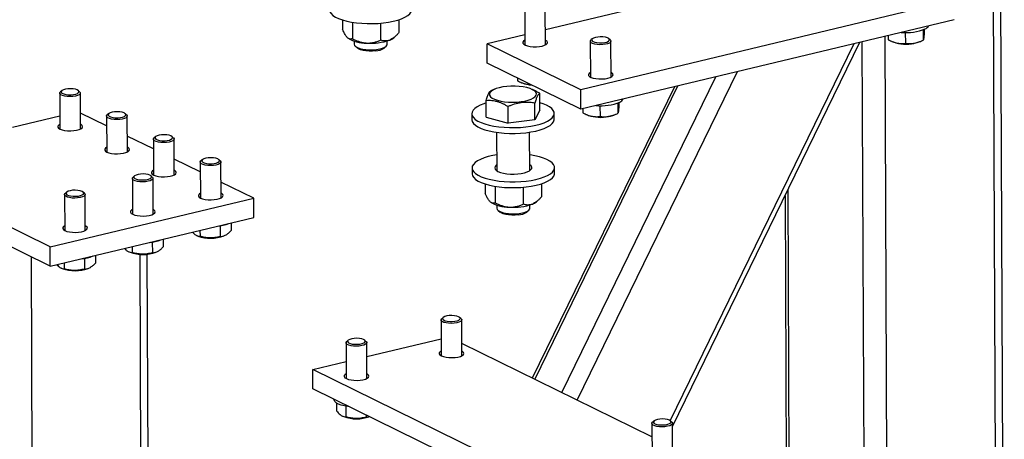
# Model space of a CAD drawing. Header units: millimetres. Extents: x 5 to 589, y 5 to 415.
# Tile 56 of 115: x 390.55 to 404.2, y 287.43 to 293.25. Entities that reach past the tile are written whole.
import ezdxf

# ---------------------------------------------------------------- set-up
doc = ezdxf.new("R2010")
doc.units = ezdxf.units.MM
doc.layers.add('TRAIT-FORT', color=4, linetype='Continuous', lineweight=25)

msp = doc.modelspace()

# ---------------------------------------------------------------- linework, layer by layer
at = {"layer": 'TRAIT-FORT', "color": 4, "linetype": 'Continuous', "lineweight": 25}
for p, q in [((404.10109, 282.3017), (404.04325, 295.25115)), ((404.19981, 282.36645), (404.14247, 295.20245)), ((401.78628, 294.05692), (397.83939, 293.11075)), ((403.50362, 293.51998), (398.33081, 292.27993)), ((397.55239, 293.39831), (397.55461, 292.90139)), ((397.84032, 292.90267), (397.8381, 293.39959)), ((395.02719, 293.24794), (395.02778, 293.11431)), ((395.16404, 293.21623), (395.16506, 292.98803)), ((395.55423, 293.2034), (395.55529, 292.96676)), ((395.80742, 293.25142), (395.80823, 293.07178)), ((403.50482, 293.25145), (398.33201, 292.0114)), ((395.73783, 293.00207), (395.75517, 293.01739)), ((397.55398, 293.04233), (397.03229, 292.91726)), ((402.59628, 281.94095), (402.54678, 293.02178)), ((402.5918, 293.03258), (402.59206, 292.97437)), ((402.82797, 293.0733), (402.82863, 292.92388)), ((403.07668, 293.11091), (403.07732, 292.96912)), ((403.0892, 293.11618), (403.08943, 293.06486)), ((395.09894, 292.99927), (395.099, 292.99921)), ((395.19005, 292.95489), (395.19025, 292.91059)), ((395.206, 292.88229), (395.23539, 292.85679)), ((395.60272, 292.85843), (395.63189, 292.8842)), ((395.64738, 292.91263), (395.64719, 292.95693)), ((398.33081, 292.27993), (397.03229, 292.91726)), ((397.03349, 292.64873), (397.03229, 292.91726)), ((398.46136, 292.95218), (398.46358, 292.45526)), ((398.4896, 292.98635), (398.47104, 292.96995)), ((398.73722, 292.97114), (398.71852, 292.98737)), ((398.74929, 292.45653), (398.74707, 292.95346)), ((399.57053, 287.69149), (402.1197, 292.9194)), ((399.60106, 287.61047), (402.19899, 292.93841)), ((402.27832, 281.9596), (402.22925, 292.94566)), ((402.64187, 292.95055), (402.66181, 292.94224)), ((403.02037, 292.94385), (403.04691, 292.95518)), ((398.33201, 292.0114), (397.03349, 292.64873)), ((398.06497, 288.08178), (400.19935, 292.45905)), ((398.28151, 287.9755), (400.50324, 292.5319)), ((397.45063, 292.44399), (397.4508, 292.40592)), ((397.50061, 292.38209), (397.52055, 292.37379)), ((399.62669, 292.32176), (397.65691, 288.28207)), ((397.69164, 288.26502), (399.67544, 292.33345)), ((391.10776, 292.23282), (391.10998, 291.7359)), ((391.13601, 292.26699), (391.11745, 292.2506)), ((391.38363, 292.25179), (391.36493, 292.26802)), ((391.3957, 291.73718), (391.39348, 292.2341)), ((397.13585, 292.28791), (397.0837, 292.26564)), ((397.66077, 292.28238), (397.64205, 292.29017)), ((397.76179, 291.99884), (397.76076, 292.22929)), ((398.33201, 292.0114), (398.33081, 292.27993)), ((397.01913, 291.90214), (397.0181, 292.13258)), ((397.32368, 291.81695), (397.32265, 292.0474)), ((397.69501, 291.8653), (397.69399, 292.09575)), ((398.59567, 292.05871), (398.59633, 291.90929)), ((398.84438, 292.09632), (398.84502, 291.95453)), ((398.8569, 292.10159), (398.85713, 292.05027)), ((391.1092, 291.91237), (390.4541, 291.75532)), ((391.75763, 291.77873), (391.39471, 291.95685)), ((391.75702, 291.91415), (391.75924, 291.41723)), ((391.78527, 291.94833), (391.76671, 291.93193)), ((392.03289, 291.93312), (392.01419, 291.94935)), ((392.04496, 291.41851), (392.04274, 291.91543)), ((396.81904, 291.94794), (396.8194, 291.86738)), ((397.76179, 291.99884), (397.69501, 291.8653)), ((397.96224, 291.87248), (397.96188, 291.95304)), ((398.3595, 292.01799), (398.35976, 291.95978)), ((398.40957, 291.93596), (398.42951, 291.92765)), ((398.78807, 291.92926), (398.81461, 291.94059)), ((397.01913, 291.90214), (397.32368, 291.81695)), ((397.69501, 291.8653), (397.32368, 291.81695)), ((392.40689, 291.46006), (392.04397, 291.63819)), ((397.16305, 291.69004), (397.16543, 291.15735)), ((397.62257, 291.15939), (397.62019, 291.69208)), ((392.40628, 291.59549), (392.4085, 291.09856)), ((392.43453, 291.62966), (392.41597, 291.61326)), ((392.68215, 291.61445), (392.66345, 291.63068)), ((392.69422, 291.09984), (392.692, 291.59676)), ((390.97511, 290.10155), (388.54038, 291.29656)), ((393.05615, 291.14139), (392.69323, 291.31952)), ((393.05554, 291.27682), (393.05776, 290.7799)), ((393.08379, 291.31099), (393.06523, 291.29459)), ((393.33141, 291.29578), (393.3127, 291.31201)), ((393.34348, 290.78117), (393.34126, 291.2781)), ((396.8224, 291.19605), (396.82276, 291.11549)), ((397.9656, 291.1206), (397.96524, 291.20116)), ((390.97631, 289.83302), (388.54158, 291.02803)), ((392.11503, 291.05135), (392.11725, 290.55443)), ((392.14328, 291.08553), (392.12472, 291.06913)), ((392.3909, 291.07032), (392.37219, 291.08655)), ((392.40296, 290.55571), (392.40074, 291.05263)), ((393.79664, 290.77795), (393.34249, 291.00085)), ((397.0047, 290.9737), (397.0053, 290.84007)), ((397.78494, 290.97718), (397.78574, 290.79754)), ((391.17452, 290.82589), (391.17674, 290.32897)), ((391.20277, 290.86006), (391.18421, 290.84366)), ((391.45039, 290.84485), (391.43168, 290.86108)), ((391.46245, 290.33024), (391.46023, 290.82717)), ((397.14156, 290.94199), (397.14258, 290.71379)), ((397.53174, 290.92916), (397.5328, 290.69252)), ((401.23951, 282.46946), (401.20188, 290.89349)), ((390.97511, 290.10155), (393.79664, 290.77795)), ((393.79784, 290.50942), (393.79664, 290.77795)), ((397.07645, 290.72503), (397.07651, 290.72498)), ((397.6249, 290.6384), (397.6247, 290.6827)), ((397.71534, 290.72783), (397.73268, 290.74315)), ((401.16197, 290.81166), (401.19904, 282.51354)), ((397.16756, 290.68065), (397.16776, 290.63635)), ((397.18351, 290.60806), (397.2129, 290.58255)), ((397.58023, 290.58419), (397.6094, 290.60996)), ((390.97631, 289.83302), (393.79784, 290.50942)), ((393.48232, 290.43378), (393.4828, 290.32664)), ((393.0517, 290.33055), (393.05206, 290.24827)), ((393.33156, 290.39339), (393.33223, 290.24524)), ((392.39105, 290.16793), (392.39172, 290.01978)), ((392.54181, 290.20831), (392.54229, 290.10117)), ((393.01032, 290.25786), (393.0237, 290.25229)), ((393.38225, 290.2539), (393.39344, 290.25867)), ((390.97631, 289.83302), (390.97511, 290.10155)), ((392.06981, 290.0324), (392.08319, 290.02683)), ((392.11118, 290.10508), (392.11155, 290.02281)), ((392.37397, 277.94865), (392.32013, 290.00118)), ((392.44174, 290.02843), (392.45293, 290.03321)), ((390.77025, 277.56419), (390.71487, 289.96134)), ((391.17067, 289.87962), (391.17104, 289.79734)), ((391.45054, 289.94246), (391.4512, 289.79431)), ((391.6013, 289.98285), (391.60177, 289.87571)), ((392.27506, 277.92494), (392.22113, 289.99953)), ((391.1293, 289.80693), (391.14267, 289.80136)), ((391.50123, 289.80297), (391.51242, 289.80774)), ((396.39347, 289.08884), (396.39569, 288.59192)), ((396.42172, 289.12301), (396.40316, 289.10662)), ((396.66934, 289.1078), (396.65063, 289.12404)), ((396.6814, 288.5932), (396.67918, 289.09012)), ((395.07676, 288.77319), (395.07898, 288.27627)), ((395.105, 288.80736), (395.08644, 288.79096)), ((395.35262, 288.79215), (395.33392, 288.80839)), ((395.36469, 288.27754), (395.36247, 288.77447)), ((395.36334, 288.58038), (396.39464, 288.82761)), ((399.31598, 287.46777), (396.68065, 288.76123)), ((394.6149, 288.40097), (395.07792, 288.51196)), ((398.18583, 286.64829), (394.6149, 288.40097)), ((394.6161, 288.13243), (394.6149, 288.40097)), ((398.18703, 286.37976), (394.6161, 288.13243)), ((394.90883, 287.98876), (394.90884, 287.98563)), ((394.9432, 287.93713), (394.94368, 287.82907)), ((395.07262, 287.89221), (395.07328, 287.74464)), ((395.03153, 287.75423), (395.04491, 287.74867)), ((395.35331, 287.7706), (395.35344, 287.74161)), ((399.34339, 287.68901), (399.32483, 287.67261)), ((399.59101, 287.6738), (399.5723, 287.69003)), ((399.31514, 287.65484), (399.31736, 287.15791)), ((399.60307, 287.15919), (399.60085, 287.65611))]:
    msp.add_line(p, q, dxfattribs=at)
at = {"layer": 'TRAIT-FORT', "color": 4, "linetype": 'Continuous', "lineweight": 25, "flags": 128}
for points in [[(394.84525, 293.38973), (394.84531, 293.38706), (394.85157, 293.3611), (394.86791, 293.3357), (394.89404, 293.31131), (394.9295, 293.28836), (394.97365, 293.26727), (395.02571, 293.2484), (395.08474, 293.23211), (395.1497, 293.21867), (395.21942, 293.20833), (395.29267, 293.20128), (395.36812, 293.19763), (395.44444, 293.19746), (395.52027, 293.20076), (395.59425, 293.20748), (395.66505, 293.2175)], [(395.66505, 293.2175), (395.73143, 293.23064), (395.79219, 293.24666), (395.84624, 293.26528), (395.89264, 293.28617), (395.93053, 293.30895), (395.95926, 293.33321), (395.97831, 293.35854), (395.98733, 293.38446), (395.98809, 293.39484)], [(398.6609, 292.93463), (398.69049, 292.94211), (398.71241, 292.95222), (398.72471, 292.96405), (398.72629, 292.97655), (398.71702, 292.98862), (398.69771, 292.99917), (398.67009, 293.00727), (398.63661, 293.01221), (398.60025, 293.01354), (398.56423, 293.01114), (398.53175, 293.00524), (398.5057, 292.99634), (398.4884, 292.98525), (398.48139, 292.97294), (398.48528, 292.96052), (398.49973, 292.94908), (398.52345, 292.93965), (398.55435, 292.93306), (398.58966, 292.92989), (398.62627, 292.93043), (398.6609, 292.93463)], [(395.19025, 292.91059), (395.19443, 292.89586), (395.20903, 292.87979), (395.23345, 292.86521), (395.26653, 292.8528), (395.30673, 292.84314), (395.35217, 292.83668), (395.40073, 292.83372), (395.45013, 292.83441), (395.49807, 292.8387)], [(395.49807, 292.8387), (395.54231, 292.84641), (395.58077, 292.85716), (395.61165, 292.87046), (395.63352, 292.88569), (395.64536, 292.90213), (395.64738, 292.91263)], [(397.55432, 292.96612), (397.53561, 292.95319), (397.52654, 292.9388), (397.52821, 292.92415), (397.5405, 292.91013), (397.56264, 292.89764), (397.59325, 292.88746), (397.63039, 292.88023), (397.67174, 292.8764), (397.7147, 292.87621), (397.75657, 292.87969), (397.79471, 292.88659)], [(397.79471, 292.88659), (397.82674, 292.89651), (397.85063, 292.9088), (397.86489, 292.9227), (397.86862, 292.93734), (397.86159, 292.95179), (397.84424, 292.96515), (397.84003, 292.9674)], [(398.67023, 292.90981), (398.6336, 292.90519), (398.59479, 292.90409), (398.55669, 292.90662), (398.5221, 292.91257), (398.49361, 292.9215), (398.47332, 292.93276), (398.46273, 292.9455), (398.46264, 292.95879), (398.47104, 292.96995)], [(398.73722, 292.97114), (398.74168, 292.96663), (398.74707, 292.95349), (398.74186, 292.94031), (398.72644, 292.92805), (398.70196, 292.91762), (398.67023, 292.90981)], [(403.02037, 292.94385), (402.98769, 292.93244), (402.94748, 292.92318)], [(395.48731, 292.81919), (395.44282, 292.81533), (395.39705, 292.81507), (395.35246, 292.81843), (395.31145, 292.82521), (395.27624, 292.83506), (395.24872, 292.84744), (395.23539, 292.85679)], [(398.46329, 292.51999), (398.44458, 292.50705), (398.43551, 292.49267), (398.43717, 292.47801), (398.44946, 292.464), (398.4716, 292.45151), (398.50221, 292.44132), (398.53936, 292.43409), (398.58071, 292.43026), (398.62367, 292.43008), (398.66553, 292.43355), (398.70368, 292.44046)], [(398.70368, 292.44046), (398.7357, 292.45037), (398.75959, 292.46266), (398.77385, 292.47657), (398.77759, 292.4912), (398.77055, 292.50565), (398.7532, 292.51901), (398.749, 292.52126)], [(397.50221, 292.11512), (397.55494, 292.1239), (397.60235, 292.13573), (397.64291, 292.15023), (397.67532, 292.16695), (397.69853, 292.18534), (397.71181, 292.20482), (397.71471, 292.22475), (397.70716, 292.2445), (397.68939, 292.26342), (397.66197, 292.28092), (397.62579, 292.29644), (397.58201, 292.30946), (397.53203, 292.31957), (397.47746, 292.32646), (397.42006, 292.32989), (397.36166, 292.32976), (397.30416, 292.32607), (397.24939, 292.31893), (397.19911, 292.30859), (397.15495, 292.29537), (397.11832, 292.27969), (397.0904, 292.26207), (397.07208, 292.24306), (397.06395, 292.22328), (397.06629, 292.20336), (397.079, 292.18394), (397.10169, 292.16565), (397.13361, 292.14908), (397.17376, 292.13476), (397.22083, 292.12314), (397.27331, 292.1146), (397.32953, 292.10943), (397.38766, 292.10777), (397.44584, 292.10969), (397.50221, 292.11512)], [(391.12393, 292.21041), (391.11082, 292.22287), (391.10808, 292.23611), (391.1159, 292.24916), (391.11745, 292.2506)], [(391.38363, 292.25179), (391.38512, 292.25044), (391.39312, 292.23747), (391.39056, 292.2242), (391.37761, 292.21161), (391.35525, 292.20065), (391.32513, 292.19212), (391.28948, 292.18666), (391.25095, 292.18467), (391.2124, 292.1863), (391.17668, 292.19142), (391.14644, 292.19966), (391.12393, 292.21041)], [(391.14159, 292.23244), (391.16316, 292.22241), (391.1925, 292.21504), (391.227, 292.21098), (391.26358, 292.21058), (391.29901, 292.21389), (391.33013, 292.22061), (391.35418, 292.23014), (391.36902, 292.24163), (391.37333, 292.25407), (391.36673, 292.26634), (391.34981, 292.27737), (391.32406, 292.28616), (391.29179, 292.29195), (391.25584, 292.2942), (391.21943, 292.29273), (391.18578, 292.28766), (391.15788, 292.27945), (391.13822, 292.26882), (391.12853, 292.25672), (391.12969, 292.24422), (391.14159, 292.23244)], [(397.01826, 292.09711), (396.98701, 292.08711), (396.93668, 292.06731), (396.89444, 292.04543), (396.86105, 292.02185), (396.83711, 291.997), (396.82304, 291.97132), (396.8191, 291.94527), (396.82536, 291.91931), (396.8417, 291.89391), (396.86783, 291.86951), (396.90329, 291.84657), (396.94744, 291.82547), (396.9995, 291.80661), (397.05854, 291.79031), (397.1235, 291.77688), (397.19322, 291.76654), (397.26646, 291.75948), (397.34191, 291.75584), (397.41824, 291.75566), (397.49406, 291.75897), (397.56804, 291.76569), (397.63885, 291.7757)], [(397.63885, 291.7757), (397.70522, 291.78884), (397.76598, 291.80486), (397.82004, 291.82349), (397.86643, 291.84437), (397.90433, 291.86715), (397.93305, 291.89142), (397.9521, 291.91674), (397.96112, 291.94267), (397.95996, 291.96873), (397.94864, 291.99447), (397.92736, 292.01942), (397.89649, 292.04315), (397.8566, 292.06522), (397.80838, 292.08524), (397.76134, 292.10043)], [(391.77319, 291.89174), (391.76008, 291.9042), (391.75734, 291.91745), (391.76516, 291.93049), (391.76671, 291.93193)], [(392.03289, 291.93312), (392.03438, 291.93177), (392.04238, 291.9188), (392.03982, 291.90553), (392.02687, 291.89295), (392.00451, 291.88199), (391.97439, 291.87346), (391.93874, 291.86799), (391.90021, 291.866), (391.86166, 291.86763), (391.82594, 291.87275), (391.7957, 291.881), (391.77319, 291.89174)], [(391.79085, 291.91377), (391.81242, 291.90375), (391.84176, 291.89638), (391.87626, 291.89231), (391.91284, 291.89192), (391.94827, 291.89522), (391.97939, 291.90194), (392.00344, 291.91147), (392.01828, 291.92296), (392.02259, 291.9354), (392.01599, 291.94768), (391.99907, 291.9587), (391.97332, 291.9675), (391.94105, 291.97328), (391.9051, 291.97553), (391.86869, 291.97406), (391.83504, 291.96899), (391.80714, 291.96078), (391.78748, 291.95015), (391.77779, 291.93805), (391.77895, 291.92555), (391.79085, 291.91377)], [(398.78807, 291.92926), (398.75539, 291.91785), (398.71519, 291.90859)], [(391.1097, 291.80063), (391.09487, 291.79114), (391.08319, 291.77697), (391.08215, 291.76229), (391.09183, 291.74803), (391.11162, 291.73508)], [(391.11162, 291.73508), (391.14027, 291.72426), (391.17599, 291.71624), (391.21652, 291.71153), (391.25933, 291.71042), (391.30172, 291.71299), (391.34103, 291.71907), (391.37479, 291.72829), (391.40088, 291.74005), (391.41766, 291.75363), (391.42407, 291.76817), (391.41972, 291.78275), (391.40487, 291.79646), (391.39541, 291.8019)], [(396.8194, 291.86738), (396.81946, 291.86471), (396.82572, 291.83875), (396.84206, 291.81335), (396.86819, 291.78895), (396.90365, 291.76601), (396.9478, 291.74491), (396.99986, 291.72605), (397.0589, 291.70976), (397.12386, 291.69632), (397.19358, 291.68598), (397.26682, 291.67892), (397.34227, 291.67528), (397.4186, 291.6751), (397.49442, 291.67841), (397.5684, 291.68513), (397.63921, 291.69515)], [(397.63921, 291.69515), (397.70558, 291.70828), (397.76634, 291.7243), (397.8204, 291.74293), (397.86679, 291.76381), (397.90469, 291.78659), (397.93341, 291.81086), (397.95246, 291.83618), (397.96148, 291.86211), (397.96224, 291.87248)], [(392.44011, 291.5951), (392.46168, 291.58508), (392.49102, 291.57771), (392.52552, 291.57365), (392.5621, 291.57325), (392.59753, 291.57656), (392.62865, 291.58327), (392.6527, 291.5928), (392.66754, 291.60429), (392.67185, 291.61673), (392.66525, 291.62901), (392.64833, 291.64003), (392.62258, 291.64883), (392.59031, 291.65461), (392.55436, 291.65687), (392.51795, 291.65539), (392.4843, 291.65033), (392.4564, 291.64211), (392.43674, 291.63148), (392.42705, 291.61938), (392.42821, 291.60688), (392.44011, 291.5951)], [(392.42245, 291.57308), (392.40934, 291.58554), (392.4066, 291.59878), (392.41442, 291.61183), (392.41597, 291.61326)], [(392.68215, 291.61445), (392.68364, 291.6131), (392.69164, 291.60013), (392.68908, 291.58686), (392.67613, 291.57428), (392.65377, 291.56332), (392.62365, 291.55479), (392.588, 291.54933), (392.54947, 291.54733), (392.51092, 291.54896), (392.4752, 291.55409), (392.44496, 291.56233), (392.42245, 291.57308)], [(391.75896, 291.48196), (391.74413, 291.47247), (391.73245, 291.4583), (391.73141, 291.44363), (391.74109, 291.42936), (391.76088, 291.41641)], [(391.76088, 291.41641), (391.78953, 291.40559), (391.82525, 291.39757), (391.86578, 291.39286), (391.90859, 291.39175), (391.95098, 291.39432), (391.99029, 291.40041), (392.02405, 291.40962), (392.05014, 291.42138), (392.06692, 291.43496), (392.07333, 291.4495), (392.06898, 291.46408), (392.05413, 291.4778), (392.04467, 291.48324)], [(397.16445, 291.37646), (397.11162, 291.3672), (397.04791, 291.35259), (396.99037, 291.33523), (396.94004, 291.31543), (396.8978, 291.29354), (396.86441, 291.26997), (396.84047, 291.24512), (396.8264, 291.21944), (396.82246, 291.19338), (396.82872, 291.16742), (396.84506, 291.14202), (396.87119, 291.11763), (396.90665, 291.09468), (396.9508, 291.07359), (397.00286, 291.05472), (397.0619, 291.03843), (397.12685, 291.02499), (397.19658, 291.01465), (397.26982, 291.0076), (397.34527, 291.00395), (397.42159, 291.00378), (397.49742, 291.00708), (397.5714, 291.0138), (397.6422, 291.02382), (397.6422, 291.02382)], [(397.6422, 291.02382), (397.70858, 291.03696), (397.76934, 291.05298), (397.8234, 291.0716), (397.86979, 291.09249), (397.90769, 291.11527), (397.93641, 291.13954), (397.95546, 291.16486), (397.96448, 291.19078), (397.96332, 291.21685), (397.952, 291.24259), (397.93071, 291.26754), (397.89985, 291.29126), (397.85995, 291.31333), (397.81174, 291.33336), (397.75607, 291.35097), (397.69394, 291.36587), (397.62644, 291.37779), (397.62159, 291.3785)], [(393.07171, 291.25441), (393.0586, 291.26687), (393.05585, 291.28011), (393.06368, 291.29316), (393.06523, 291.29459)], [(393.33141, 291.29578), (393.3329, 291.29443), (393.3409, 291.28146), (393.33834, 291.26819), (393.32539, 291.25561), (393.30303, 291.24465), (393.27291, 291.23612), (393.23726, 291.23066), (393.19873, 291.22867), (393.16018, 291.23029), (393.12446, 291.23542), (393.09422, 291.24366), (393.07171, 291.25441)], [(393.08937, 291.27643), (393.11094, 291.26641), (393.14028, 291.25904), (393.17478, 291.25498), (393.21136, 291.25458), (393.24679, 291.25789), (393.27791, 291.2646), (393.30196, 291.27413), (393.3168, 291.28563), (393.32111, 291.29806), (393.31451, 291.31034), (393.29759, 291.32137), (393.27184, 291.33016), (393.23957, 291.33594), (393.20362, 291.3382), (393.16721, 291.33673), (393.13356, 291.33166), (393.10566, 291.32344), (393.086, 291.31281), (393.07631, 291.30071), (393.07747, 291.28822), (393.08937, 291.27643)], [(397.16507, 291.23782), (397.15817, 291.23282), (397.14228, 291.21584), (397.13668, 291.19815), (397.14162, 291.18048), (397.15688, 291.16355), (397.18184, 291.14806), (397.21548, 291.13463), (397.25642, 291.12383), (397.30298, 291.11608), (397.35327, 291.11172), (397.40521, 291.11091), (397.45669, 291.11369), (397.50559, 291.11995)], [(397.50559, 291.11995), (397.54992, 291.12943), (397.58786, 291.14174), (397.61785, 291.15638), (397.63867, 291.17275), (397.64947, 291.19017), (397.6498, 291.20794), (397.63965, 291.22533), (397.62221, 291.23986)], [(392.14885, 291.05097), (392.17043, 291.04095), (392.19977, 291.03358), (392.23426, 291.02951), (392.27085, 291.02912), (392.30628, 291.03242), (392.3374, 291.03914), (392.36145, 291.04867), (392.37629, 291.06016), (392.3806, 291.0726), (392.374, 291.08488), (392.35708, 291.0959), (392.33133, 291.1047), (392.29905, 291.11048), (392.26311, 291.11273), (392.2267, 291.11126), (392.19305, 291.10619), (392.16515, 291.09798), (392.14549, 291.08735), (392.1358, 291.07525), (392.13696, 291.06275), (392.14885, 291.05097)], [(392.40822, 291.16329), (392.39339, 291.1538), (392.38171, 291.13963), (392.38067, 291.12496), (392.39035, 291.1107), (392.41014, 291.09775)], [(392.41014, 291.09775), (392.43879, 291.08692), (392.47451, 291.0789), (392.51504, 291.07419), (392.55785, 291.07309), (392.60024, 291.07566), (392.63955, 291.08174), (392.67331, 291.09095), (392.6994, 291.10272), (392.71618, 291.11629), (392.72259, 291.13083), (392.71824, 291.14542), (392.70339, 291.15913), (392.69393, 291.16457)], [(396.82276, 291.11549), (396.82282, 291.11282), (396.82908, 291.08686), (396.84542, 291.06146), (396.87155, 291.03707), (396.90701, 291.01412), (396.95116, 290.99303), (397.00322, 290.97416), (397.06226, 290.95787), (397.12721, 290.94443), (397.19694, 290.93409), (397.27018, 290.92704), (397.34563, 290.92339), (397.42195, 290.92322), (397.49778, 290.92652), (397.57176, 290.93324), (397.64256, 290.94326)], [(397.64256, 290.94326), (397.70894, 290.9564), (397.7697, 290.97242), (397.82376, 290.99104), (397.87015, 291.01193), (397.90805, 291.03471), (397.93677, 291.05898), (397.95582, 291.0843), (397.96484, 291.11022), (397.9656, 291.1206)], [(392.1312, 291.02894), (392.11809, 291.0414), (392.11534, 291.05465), (392.12317, 291.06769), (392.12472, 291.06913)], [(392.3909, 291.07032), (392.39238, 291.06897), (392.40039, 291.056), (392.39782, 291.04273), (392.38488, 291.03015), (392.36252, 291.01919), (392.3324, 291.01066), (392.29675, 291.00519), (392.25822, 291.0032), (392.21967, 291.00483), (392.18395, 291.00995), (392.15371, 291.0182), (392.1312, 291.02894)], [(391.19069, 290.80348), (391.17758, 290.81594), (391.17483, 290.82918), (391.18266, 290.84223), (391.18421, 290.84366)], [(391.45039, 290.84485), (391.45187, 290.84351), (391.45988, 290.83053), (391.45731, 290.81726), (391.44437, 290.80468), (391.42201, 290.79372), (391.39189, 290.78519), (391.35624, 290.77973), (391.31771, 290.77774), (391.27916, 290.77936), (391.24344, 290.78449), (391.2132, 290.79273), (391.19069, 290.80348)], [(391.20834, 290.8255), (391.22992, 290.81548), (391.25926, 290.80811), (391.29375, 290.80405), (391.33034, 290.80365), (391.36577, 290.80696), (391.39689, 290.81368), (391.42094, 290.8232), (391.43578, 290.8347), (391.44009, 290.84714), (391.43349, 290.85941), (391.41657, 290.87044), (391.39082, 290.87923), (391.35854, 290.88501), (391.3226, 290.88727), (391.28619, 290.8858), (391.25254, 290.88073), (391.22464, 290.87251), (391.20498, 290.86189), (391.19529, 290.84978), (391.19645, 290.83729), (391.20834, 290.8255)], [(393.05747, 290.84463), (393.04265, 290.83514), (393.03097, 290.82097), (393.02993, 290.80629), (393.03961, 290.79203), (393.0594, 290.77908)], [(393.0594, 290.77908), (393.08805, 290.76825), (393.12377, 290.76023), (393.1643, 290.75552), (393.20711, 290.75442), (393.2495, 290.75699), (393.28881, 290.76307), (393.32257, 290.77228), (393.34866, 290.78405), (393.36544, 290.79763), (393.37185, 290.81216), (393.3675, 290.82675), (393.35265, 290.84046), (393.34319, 290.8459)], [(392.11696, 290.61916), (392.10214, 290.60967), (392.09046, 290.5955), (392.08942, 290.58083), (392.0991, 290.56656), (392.11889, 290.55362)], [(392.11889, 290.55362), (392.14754, 290.54279), (392.18326, 290.53477), (392.22379, 290.53006), (392.2666, 290.52895), (392.30899, 290.53152), (392.3483, 290.53761), (392.38206, 290.54682), (392.40815, 290.55858), (392.42493, 290.57216), (392.43134, 290.5867), (392.42699, 290.60128), (392.41213, 290.615), (392.40268, 290.62044)], [(397.16776, 290.63635), (397.17194, 290.62162), (397.18654, 290.60555), (397.21096, 290.59097), (397.24404, 290.57856), (397.28424, 290.5689), (397.32968, 290.56244), (397.37824, 290.55948), (397.42765, 290.56017), (397.47559, 290.56446)], [(397.46482, 290.54495), (397.42033, 290.54109), (397.37456, 290.54083), (397.32997, 290.54419), (397.28896, 290.55097), (397.25375, 290.56082), (397.22623, 290.57321), (397.2129, 290.58255)], [(397.47559, 290.56446), (397.51982, 290.57217), (397.55828, 290.58293), (397.58917, 290.59623), (397.61104, 290.61145), (397.62287, 290.62789), (397.6249, 290.6384)], [(391.17645, 290.3937), (391.16163, 290.38421), (391.14995, 290.37004), (391.14891, 290.35536), (391.15859, 290.3411), (391.17838, 290.32815)], [(391.17838, 290.32815), (391.20703, 290.31733), (391.24274, 290.30931), (391.28328, 290.3046), (391.32609, 290.30349), (391.36848, 290.30606), (391.40779, 290.31214), (391.44155, 290.32135), (391.46764, 290.33312), (391.48442, 290.3467), (391.49083, 290.36123), (391.48647, 290.37582), (391.47162, 290.38953), (391.46216, 290.39497)], [(396.40964, 289.06643), (396.39653, 289.07889), (396.39378, 289.09213), (396.40161, 289.10518), (396.40316, 289.10662)], [(396.66934, 289.1078), (396.67082, 289.10646), (396.67883, 289.09348), (396.67626, 289.08022), (396.66332, 289.06763), (396.64096, 289.05667), (396.61084, 289.04814), (396.57519, 289.04268), (396.53666, 289.04069), (396.49811, 289.04232), (396.46239, 289.04744), (396.43215, 289.05568), (396.40964, 289.06643)], [(396.42729, 289.08846), (396.44887, 289.07843), (396.47821, 289.07106), (396.5127, 289.067), (396.54929, 289.0666), (396.58472, 289.06991), (396.61584, 289.07663), (396.63989, 289.08615), (396.65473, 289.09765), (396.65904, 289.11009), (396.65244, 289.12236), (396.63552, 289.13339), (396.60977, 289.14218), (396.57749, 289.14796), (396.54155, 289.15022), (396.50514, 289.14875), (396.47149, 289.14368), (396.44359, 289.13547), (396.42393, 289.12484), (396.41424, 289.11274), (396.4154, 289.10024), (396.42729, 289.08846)], [(395.09293, 288.75078), (395.07981, 288.76324), (395.07707, 288.77648), (395.08489, 288.78953), (395.08644, 288.79096)], [(395.35262, 288.79215), (395.35411, 288.79081), (395.36211, 288.77783), (395.35955, 288.76457), (395.3466, 288.75198), (395.32424, 288.74102), (395.29412, 288.73249), (395.25847, 288.72703), (395.21994, 288.72504), (395.18139, 288.72666), (395.14567, 288.73179), (395.11544, 288.74003), (395.09293, 288.75078)], [(395.11058, 288.7728), (395.13215, 288.76278), (395.16149, 288.75541), (395.19599, 288.75135), (395.23258, 288.75095), (395.268, 288.75426), (395.29912, 288.76098), (395.32317, 288.7705), (395.33801, 288.782), (395.34232, 288.79444), (395.33572, 288.80671), (395.3188, 288.81774), (395.29306, 288.82653), (395.26078, 288.83231), (395.22483, 288.83457), (395.18842, 288.8331), (395.15477, 288.82803), (395.12687, 288.81982), (395.10721, 288.80919), (395.09753, 288.79708), (395.09868, 288.78459), (395.11058, 288.7728)], [(396.3954, 288.65665), (396.38058, 288.64716), (396.3689, 288.63299), (396.36786, 288.61831), (396.37754, 288.60405), (396.39733, 288.5911)], [(396.39733, 288.5911), (396.42598, 288.58028), (396.46169, 288.57226), (396.50223, 288.56755), (396.54504, 288.56644), (396.58743, 288.56901), (396.62674, 288.57509), (396.6605, 288.58431), (396.68659, 288.59607), (396.70337, 288.60965), (396.70978, 288.62419), (396.70542, 288.63877), (396.69057, 288.65248), (396.68111, 288.65792)], [(395.07869, 288.341), (395.06387, 288.33151), (395.05218, 288.31734), (395.05114, 288.30266), (395.06082, 288.2884), (395.08061, 288.27545)], [(395.08061, 288.27545), (395.10926, 288.26463), (395.14498, 288.25661), (395.18551, 288.2519), (395.22832, 288.25079), (395.27072, 288.25336), (395.31003, 288.25944), (395.34379, 288.26865), (395.36988, 288.28042), (395.38665, 288.294), (395.39306, 288.30854), (395.38871, 288.32312), (395.37386, 288.33683), (395.3644, 288.34227)], [(395.05261, 287.89619), (395.00821, 287.90787), (394.97072, 287.92208), (394.94134, 287.93839), (394.92102, 287.95626), (394.9104, 287.97512), (394.90884, 287.98563)], [(395.1197, 287.88526), (395.10249, 287.88744), (395.05261, 287.89619)], [(399.34896, 287.65445), (399.37054, 287.64443), (399.39988, 287.63706), (399.43437, 287.633), (399.47096, 287.6326), (399.50639, 287.63591), (399.53751, 287.64262), (399.56156, 287.65215), (399.5764, 287.66364), (399.58071, 287.67608), (399.57411, 287.68836), (399.55718, 287.69938), (399.53144, 287.70818), (399.49916, 287.71396), (399.46322, 287.71622), (399.42681, 287.71474), (399.39315, 287.70968), (399.36526, 287.70146), (399.3456, 287.69083), (399.33591, 287.67873), (399.33707, 287.66623), (399.34896, 287.65445)], [(399.33131, 287.63243), (399.3182, 287.64489), (399.31545, 287.65813), (399.32328, 287.67118), (399.32483, 287.67261)], [(399.59101, 287.6738), (399.59249, 287.67245), (399.6005, 287.65948), (399.59793, 287.64621), (399.58499, 287.63363), (399.56263, 287.62267), (399.53251, 287.61414), (399.49686, 287.60868), (399.45833, 287.60668), (399.41978, 287.60831), (399.38406, 287.61344), (399.35382, 287.62168), (399.33131, 287.63243)]]:
    msp.add_lwpolyline(points, dxfattribs=at)
at = {"layer": 'TRAIT-FORT', "color": 4, "linetype": 'Continuous', "lineweight": 25}
for centre, radius, start, end in [((403.0687, 293.20921), 0.09278, 292.382237, 332.711071), ((402.84086, 293.77307), 0.70093, 264.301583, 292.051996), ((395.34981, 293.39802), 0.47059, 237.45545, 271.289683), ((395.42161, 293.71323), 0.78807, 265.545399, 289.292681), ((395.61328, 293.15103), 0.19417, 290.719102, 309.899026), ((402.83926, 293.45148), 0.53926, 250.787989, 281.577106), ((395.47519, 293.04418), 0.22531, 273.082363, 304.47184), ((397.66981, 292.77027), 0.42364, 249.369376, 267.029129), ((398.60856, 292.75848), 0.70093, 264.301583, 292.051996), ((398.8364, 292.19462), 0.09278, 292.382237, 332.711071), ((398.60696, 292.43689), 0.53926, 250.787989, 281.577106), ((397.32732, 291.12378), 0.47059, 237.45545, 271.289683), ((397.39912, 291.43899), 0.78807, 265.545399, 289.292681), ((397.59079, 290.8768), 0.19417, 290.719102, 309.899026), ((397.4527, 290.76994), 0.22531, 273.082363, 304.47184), ((393.24441, 290.93864), 0.55251, 274.96002, 292.001705), ((392.3039, 290.71317), 0.55251, 274.96002, 292.001705), ((393.20075, 290.75058), 0.52881, 250.438421, 290.073456), ((392.26024, 290.52512), 0.52881, 250.438421, 290.073456), ((391.36339, 290.48771), 0.55251, 274.96002, 292.001705), ((391.31973, 290.29965), 0.52881, 250.438421, 290.073456), ((395.22233, 288.25037), 0.53215, 250.525095, 289.359472)]:
    msp.add_arc(centre, radius, start, end, dxfattribs=at)
for points, knots in [([(395.09665, 293.00132), (395.09547, 293.00243), (395.08589, 293.01149), (395.06762, 293.03533), (395.04587, 293.07457), (395.03288, 293.10312), (395.02778, 293.11431)], [0, 0, 0, 0, 0.04940377, 0.40100021, 0.76531448, 1, 1, 1, 1]), ([(395.80823, 293.07178), (395.79969, 293.06219), (395.78257, 293.04298), (395.75556, 293.01702), (395.7273, 292.99423), (395.70249, 292.9786), (395.68728, 292.97179), (395.68198, 292.96942)], [0, 0, 0, 0, 0.21551724, 0.43222674, 0.65445839, 0.87968929, 1, 1, 1, 1]), ([(403.08943, 293.06486), (403.08841, 293.05066), (403.08633, 293.02196), (403.0832, 292.99272), (403.08016, 292.97532), (403.07827, 292.9712), (403.07732, 292.96912)], [0, 0, 0, 0, 0.26460494, 0.53494775, 0.76534313, 1, 1, 1, 1]), ([(395.16506, 292.98803), (395.1611, 292.98649), (395.15317, 292.98342), (395.14151, 292.98184), (395.13023, 292.98262), (395.11932, 292.98585), (395.1081, 292.99165), (395.10047, 292.99809), (395.09665, 293.00132)], [0, 0, 0, 0, 0.18491158, 0.37053221, 0.5253481, 0.68099717, 0.8398193, 1, 1, 1, 1]), ([(395.16506, 292.98803), (395.1783, 292.98128), (395.20485, 292.96775), (395.24669, 292.95076), (395.29041, 292.93734), (395.32875, 292.92993), (395.35222, 292.92816), (395.3604, 292.92754)], [0, 0, 0, 0, 0.21551724, 0.43222674, 0.65445839, 0.87968929, 1, 1, 1, 1]), ([(395.3604, 292.92754), (395.37736, 292.92733), (395.41164, 292.9269), (395.4615, 292.93529), (395.50968, 292.94852), (395.54004, 292.96066), (395.55529, 292.96676)], [0, 0, 0, 0, 0.24957685, 0.50436193, 0.75104582, 1, 1, 1, 1]), ([(395.68198, 292.96942), (395.67098, 292.96556), (395.64875, 292.95777), (395.61635, 292.95545), (395.585, 292.95833), (395.56522, 292.96394), (395.55529, 292.96676)], [0, 0, 0, 0, 0.24957685, 0.50436193, 0.75104582, 1, 1, 1, 1]), ([(402.59206, 292.97437), (402.61262, 292.9641), (402.65418, 292.94334), (402.71571, 292.92586), (402.77447, 292.9197), (402.81047, 292.92248), (402.82863, 292.92388)], [0, 0, 0, 0, 0.26460494, 0.53494775, 0.76534313, 1, 1, 1, 1]), ([(402.82863, 292.92388), (402.86031, 292.92148), (402.9127, 292.91751), (402.98859, 292.93257), (403.03961, 292.95123), (403.06894, 292.96515), (403.07732, 292.96912)], [0, 0, 0, 0, 0.385549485, 0.637641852, 0.896546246, 1, 1, 1, 1]), ([(397.4508, 292.40592), (397.47136, 292.3956), (397.51295, 292.37475), (397.57435, 292.35793), (397.61576, 292.35207), (397.63478, 292.35301), (397.63588, 292.35307)], [0, 0, 0, 0, 0.33947119, 0.6863037, 0.98188621, 1, 1, 1, 1]), ([(397.0181, 292.13258), (397.02386, 292.15249), (397.0355, 292.19273), (397.05284, 292.23356), (397.06911, 292.25732), (397.079, 292.26275), (397.08382, 292.26539)], [0, 0, 0, 0, 0.26890136, 0.5436339, 0.77776542, 1, 1, 1, 1]), ([(397.76076, 292.22929), (397.74761, 292.2373), (397.72125, 292.25334), (397.68775, 292.27102), (397.66736, 292.27919), (397.66057, 292.28192)], [0, 0, 0, 0, 0.39926784, 0.80009155, 1, 1, 1, 1]), ([(397.76076, 292.22929), (397.75493, 292.22601), (397.74314, 292.21939), (397.72575, 292.19082), (397.70919, 292.1486), (397.69909, 292.11347), (397.69399, 292.09575)], [0, 0, 0, 0, 0.264607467, 0.534953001, 0.765345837, 1, 1, 1, 1]), ([(397.0181, 292.13258), (397.03121, 292.13329), (397.05748, 292.13469), (397.09791, 292.13278), (397.13919, 292.12695), (397.17894, 292.11691), (397.21665, 292.10348), (397.25218, 292.08757), (397.28761, 292.06892), (397.31096, 292.05458), (397.32265, 292.0474)], [0, 0, 0, 0, 0.132029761, 0.264574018, 0.399278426, 0.535008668, 0.649891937, 0.765406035, 0.88250798, 1, 1, 1, 1]), ([(397.69399, 292.09575), (397.67061, 292.09892), (397.62365, 292.10528), (397.54396, 292.1059), (397.45504, 292.09359), (397.37885, 292.07025), (397.3351, 292.05246), (397.32265, 292.0474)], [0, 0, 0, 0, 0.192184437, 0.386228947, 0.638242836, 0.897066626, 1, 1, 1, 1]), ([(398.85713, 292.05027), (398.85611, 292.03607), (398.85403, 292.00737), (398.8509, 291.97813), (398.84787, 291.96072), (398.84597, 291.95661), (398.84502, 291.95453)], [0, 0, 0, 0, 0.26460494, 0.53494775, 0.76534313, 1, 1, 1, 1]), ([(398.35976, 291.95978), (398.38032, 291.94951), (398.42188, 291.92875), (398.48341, 291.91127), (398.54217, 291.90511), (398.57817, 291.90789), (398.59633, 291.90929)], [0, 0, 0, 0, 0.26460494, 0.53494775, 0.76534313, 1, 1, 1, 1]), ([(398.59633, 291.90929), (398.62801, 291.90689), (398.6804, 291.90292), (398.75629, 291.91798), (398.80731, 291.93664), (398.83664, 291.95056), (398.84502, 291.95453)], [0, 0, 0, 0, 0.385549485, 0.637641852, 0.896546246, 1, 1, 1, 1]), ([(397.07416, 290.72708), (397.07298, 290.7282), (397.0634, 290.73725), (397.04513, 290.76109), (397.02338, 290.80033), (397.01039, 290.82888), (397.0053, 290.84007)], [0, 0, 0, 0, 0.04940377, 0.40100021, 0.76531448, 1, 1, 1, 1]), ([(397.14258, 290.71379), (397.13862, 290.71225), (397.13068, 290.70918), (397.11902, 290.7076), (397.10774, 290.70838), (397.09684, 290.71161), (397.08561, 290.71741), (397.07799, 290.72385), (397.07416, 290.72708)], [0, 0, 0, 0, 0.18491158, 0.37053221, 0.5253481, 0.68099717, 0.8398193, 1, 1, 1, 1]), ([(397.14258, 290.71379), (397.15581, 290.70704), (397.18236, 290.69351), (397.2242, 290.67652), (397.26792, 290.6631), (397.30626, 290.65569), (397.32973, 290.65392), (397.33791, 290.6533)], [0, 0, 0, 0, 0.21551724, 0.43222674, 0.65445839, 0.87968929, 1, 1, 1, 1]), ([(397.33791, 290.6533), (397.35487, 290.65309), (397.38915, 290.65266), (397.43901, 290.66105), (397.48719, 290.67428), (397.51755, 290.68642), (397.5328, 290.69252)], [0, 0, 0, 0, 0.24957685, 0.50436193, 0.75104582, 1, 1, 1, 1]), ([(397.65949, 290.69518), (397.64849, 290.69132), (397.62626, 290.68353), (397.59386, 290.68121), (397.56251, 290.68409), (397.54273, 290.6897), (397.5328, 290.69252)], [0, 0, 0, 0, 0.24957685, 0.50436193, 0.75104582, 1, 1, 1, 1]), ([(397.78574, 290.79754), (397.7772, 290.78796), (397.76008, 290.76874), (397.73307, 290.74278), (397.70481, 290.71999), (397.68, 290.70436), (397.66479, 290.69755), (397.65949, 290.69518)], [0, 0, 0, 0, 0.21551724, 0.43222674, 0.65445839, 0.87968929, 1, 1, 1, 1]), ([(392.94845, 290.3058), (392.95638, 290.29697), (392.97513, 290.2761), (393.00589, 290.25833), (393.03244, 290.25004), (393.0477, 290.24866), (393.05206, 290.24827)], [0, 0, 0, 0, 0.23112925, 0.54657605, 0.87054683, 1, 1, 1, 1]), ([(393.33223, 290.24524), (393.34532, 290.24642), (393.37179, 290.24879), (393.41096, 290.2656), (393.44835, 290.29222), (393.47124, 290.31509), (393.4828, 290.32664)], [0, 0, 0, 0, 0.26460494, 0.53494775, 0.76534313, 1, 1, 1, 1]), ([(393.33223, 290.24524), (393.30794, 290.23962), (393.25883, 290.22824), (393.18601, 290.22468), (393.11636, 290.23182), (393.07363, 290.24275), (393.05206, 290.24827)], [0, 0, 0, 0, 0.26460494, 0.53494775, 0.76534313, 1, 1, 1, 1]), ([(392.00794, 290.08033), (392.01587, 290.07151), (392.03462, 290.05063), (392.06538, 290.03287), (392.09193, 290.02457), (392.10719, 290.0232), (392.11155, 290.02281)], [0, 0, 0, 0, 0.23112925, 0.54657605, 0.87054683, 1, 1, 1, 1]), ([(392.39172, 290.01978), (392.36743, 290.01415), (392.31832, 290.00278), (392.2455, 289.99921), (392.17585, 290.00636), (392.13311, 290.01729), (392.11155, 290.02281)], [0, 0, 0, 0, 0.26460494, 0.53494775, 0.76534313, 1, 1, 1, 1]), ([(392.39172, 290.01978), (392.40481, 290.02095), (392.43128, 290.02333), (392.47045, 290.04014), (392.50784, 290.06676), (392.53073, 290.08963), (392.54229, 290.10117)], [0, 0, 0, 0, 0.26460494, 0.53494775, 0.76534313, 1, 1, 1, 1]), ([(391.4512, 289.79431), (391.4643, 289.79549), (391.49077, 289.79787), (391.52994, 289.81467), (391.56733, 289.84129), (391.59022, 289.86417), (391.60177, 289.87571)], [0, 0, 0, 0, 0.26460494, 0.53494775, 0.76534313, 1, 1, 1, 1]), ([(391.06742, 289.85487), (391.07535, 289.84604), (391.09411, 289.82517), (391.12487, 289.80741), (391.15141, 289.79911), (391.16668, 289.79773), (391.17104, 289.79734)], [0, 0, 0, 0, 0.23112925, 0.54657605, 0.87054683, 1, 1, 1, 1]), ([(391.4512, 289.79431), (391.42691, 289.78869), (391.37781, 289.77731), (391.30499, 289.77375), (391.23534, 289.78089), (391.1926, 289.79183), (391.17104, 289.79734)], [0, 0, 0, 0, 0.26460494, 0.53494775, 0.76534313, 1, 1, 1, 1]), ([(394.94368, 287.82907), (394.96021, 287.81017), (394.98754, 287.77892), (395.02708, 287.7544), (395.05365, 287.74643), (395.06892, 287.74504), (395.07328, 287.74464)], [0, 0, 0, 0, 0.38554949, 0.63764185, 0.89654625, 1, 1, 1, 1]), ([(395.35344, 287.74161), (395.32915, 287.73599), (395.28004, 287.72461), (395.20723, 287.72105), (395.13757, 287.72819), (395.09484, 287.73913), (395.07328, 287.74464)], [0, 0, 0, 0, 0.26460494, 0.53494775, 0.76534313, 1, 1, 1, 1]), ([(395.35344, 287.74161), (395.36648, 287.74184), (395.38083, 287.74209), (395.39565, 287.74856), (395.397, 287.74916)], [0, 0, 0, 0, 0.90857706, 1, 1, 1, 1])]:
    msp.add_open_spline(points, degree=3, knots=knots, dxfattribs=at)

doc.saveas('drawing.dxf')
